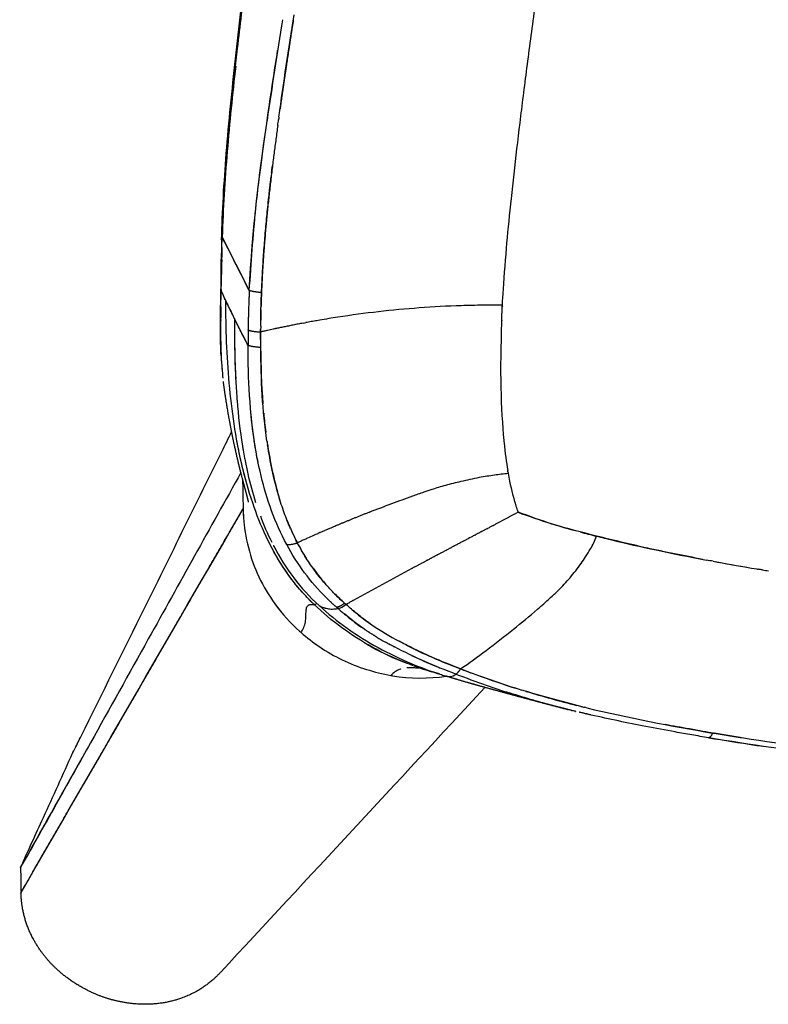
# Model space of a CAD drawing. Header units: millimetres. Extents: x 0 to 1905, y 0 to 2577.
# Tile 1 of 70: x 1228 to 1316, y 0 to 115. Entities that reach past the tile are written whole.
import ezdxf

# ---------------------------------------------------------------- set-up
doc = ezdxf.new("R2010")
doc.units = ezdxf.units.MM
doc.header["$MEASUREMENT"] = 0
doc.layers.add('Crea2D$visibili$linee', color=7, linetype='Continuous', true_color=0x000000)

msp = doc.modelspace()

# ---------------------------------------------------------------- linework, layer by layer
at = {"layer": 'Crea2D$visibili$linee'}
for p, q in [((1252.06, 89.43), (1255.23, 83.2)), ((1256.88, 87.07), (1256.87, 87.07)), ((1260.63, 79.24), (1260.63, 79.24)), ((1260.92, 79.3), (1260.93, 79.3)), ((1261.22, 79.35), (1261.22, 79.35)), ((1262.14, 79.52), (1262.14, 79.52)), ((1262.46, 79.58), (1262.46, 79.58)), ((1262.78, 79.64), (1262.78, 79.64)), ((1263.11, 79.69), (1263.11, 79.69)), ((1256.56, 76.57), (1256.55, 78.37)), ((1258.75, 78.86), (1258.76, 78.86)), ((1259.01, 78.91), (1259.01, 78.91)), ((1259.26, 78.97), (1259.27, 78.97)), ((1259.53, 79.02), (1259.53, 79.02)), ((1259.79, 79.07), (1259.8, 79.07)), ((1260.07, 79.13), (1260.07, 79.13)), ((1260.35, 79.18), (1260.35, 79.18)), ((1255.83, 65.57), (1255.83, 65.56)), ((1284.94, 65.47), (1284.94, 65.47)), ((1257.87, 62.38), (1257.87, 62.39)), ((1257.87, 62.38), (1257.87, 62.38)), ((1268.52, 57.08), (1268.52, 57.08)), ((1268.88, 57.23), (1268.89, 57.23)), ((1284.98, 56.51), (1284.99, 56.51)), ((1285.3, 56.68), (1285.31, 56.68)), ((1285.62, 56.85), (1285.63, 56.85)), ((1285.94, 57.02), (1285.94, 57.02)), ((1280.53, 54.16), (1280.56, 54.17)), ((1257.86, 53.18), (1257.86, 53.19)), ((1257.87, 53.18), (1257.87, 53.18)), ((1267.32, 47.07), (1267.33, 47.07)), ((1265.59, 46.13), (1265.42, 46.27)), ((1266.35, 46.76), (1266.51, 46.62)), ((1266.51, 46.62), (1266.51, 46.62)), ((1247.2, 45.15), (1247.18, 45.12)), ((1274.76, 40.39), (1274.76, 40.39)), ((1274.92, 40.32), (1274.91, 40.32)), ((1274.92, 40.31), (1274.92, 40.31)), ((1238.2, 29.6), (1238.19, 29.6)), ((1238.32, 29.81), (1238.32, 29.81)), ((1228.87, 13.49), (1228.87, 13.49))]:
    msp.add_line(p, q, dxfattribs=at)
for centre, radius, start, end in [((1982.6, -1.85), 732.84, 170.84287, 171.77301), ((1358.7, 86.29), 106.74, 178.4839, 179.6906), ((-2167.77, -1651.27), 3837.35, 26.87187, 26.97185), ((1363.13, 85.85), 111.13, 178.7701, 179.3513), ((673.68, 90.63), 578.29, 359.2646, 359.6272), ((1029.99, 87.48), 222.01, 358.9328, 359.3764), ((-557.49, 120.63), 1809.83, 358.75424, 358.81224), ((1285.76, 98.46), 37.12, 204.4181, 206.2866), ((1384.79, 76.99), 129.71, 177.2545, 178.3963), ((1390.73, 76.85), 135.65, 177.3155, 177.8017), ((1295.51, 102.84), 47.81, 205.8159, 206.4567), ((1480.12, 76.38), 228.26, 178.768, 179.1364), ((1330.01, 117.97), 85.45, 205.6532, 206.4117), ((1285.83, -51.48), 133.13, 98.7619, 99.6828), ((1398.31, 77.74), 141.76, 179.4645, 179.7469), ((1407.69, 77.71), 151.14, 179.7515, 180.4345), ((1280.83, -25.75), 106.91, 102.9054, 102.9072), ((1281.04, -26.7), 107.88, 102.6764, 102.6782), ((1281.26, -27.7), 108.91, 102.3164, 102.6758), ((1281.51, -28.82), 110.06, 102.3153, 102.317), ((1281.69, -29.66), 110.92, 102.1907, 102.1924), ((1281.88, -30.55), 111.83, 102.0643, 102.0659), ((1368.53, 78.6), 115.03, 180.596, 182.8548), ((1321.65, 74.88), 65.02, 185.286, 187.223), ((1237.79, 72.99), 19.47, 337.7721, 337.7896), ((1308.48, 73.85), 54.76, 189.1924, 189.707), ((1306.56, 73.52), 52.82, 189.7132, 190.7395), ((-621626.12, 360696.55), 719750.38, 329.92567097, 329.92978612), ((1274.79, 58.16), 20.29, 181.1581, 183.7292), ((1307.08, 64.71), 21.78, 197.7043, 199.7082), ((1285.68, 67.76), 31.11, 200.3843, 206.4986), ((1286.03, 66.9), 28.4, 201.6665, 207.4757), ((1331.6, -100.93), 170.13, 112.5143, 112.5172), ((1331.61, -100.96), 170.17, 112.3939, 112.3965), ((1331.61, -100.96), 170.17, 112.2737, 112.3939), ((1331.61, -100.96), 170.17, 112.2713, 112.2737), ((1331.59, -100.92), 170.13, 112.1468, 112.1489), ((1331.56, -100.84), 170.04, 112.0202, 112.022), ((1331.51, -100.72), 169.91, 111.8915, 111.8931), ((989.95, 611.56), 628.59, 297.95886, 297.95961), ((1317.25, 81.55), 62.89, 204.5771, 205.7019), ((1331.15, -99.89), 169.01, 113.5036, 113.5082), ((1331.19, -99.97), 169.09, 113.4025, 113.4069), ((1331.24, -100.09), 169.22, 113.2991, 113.3033), ((1331.3, -100.22), 169.37, 113.1934, 113.1975), ((1331.36, -100.37), 169.53, 113.0855, 113.0895), ((1331.42, -100.52), 169.69, 112.9755, 112.9792), ((1331.48, -100.65), 169.84, 112.8634, 112.8669), ((1331.53, -100.77), 169.96, 112.7491, 112.7524), ((1331.57, -100.86), 170.06, 112.6327, 112.6358), ((389.78, 1746.48), 1912.43, 297.82082, 297.8214), ((487.32, 1561.71), 1703.5, 297.83317, 297.83377), ((568.02, 1408.91), 1530.69, 297.84681, 297.8474), ((635.52, 1281.16), 1386.21, 297.86174, 297.86233), ((692.53, 1173.36), 1264.26, 297.87798, 297.87856), ((741.02, 1081.72), 1160.58, 297.89554, 297.89609), ((975.41, 638.99), 659.63, 297.9263, 297.92714), ((1318.08, 146.11), 94.22, 253.085, 254.8295), ((1193.14, 22.07), 74.74, 25.1084, 25.4978), ((1337.6, -114.19), 184.7, 114.4339, 114.4386), ((1334.21, -106.71), 176.48, 114.2944, 114.2994), ((1332.47, -102.85), 172.25, 114.1398, 114.1448), ((1331.79, -101.32), 170.57, 113.8888, 114.1401), ((1331.38, -100.41), 169.57, 113.8836, 113.8885), ((1331.24, -100.09), 169.23, 113.7924, 113.7973), ((1331.17, -99.92), 169.04, 113.6987, 113.7034), ((1331.14, -99.86), 168.98, 113.6024, 113.607), ((5652.49, -8244.02), 9379.44, 117.785235, 117.78543), ((121.57, 2254.99), 2487.34, 297.79986, 297.80039), ((270.33, 1972.91), 2168.44, 297.80972, 297.81028), ((1329.37, 187.65), 137.27, 254.9832, 255.8166), ((1282.91, 65.3), 24.9, 207.5208, 212.2474), ((2010.55, -1333.84), 1568.27, 117.83448, 117.83591), ((2076.87, -1459.53), 1710.38, 117.81869, 117.81996), ((2283.3, -1850.87), 2152.83, 117.80591, 117.80688), ((2626.73, -2502.22), 2889.17, 117.79608, 117.79678), ((1674.33, -698.19), 849.18, 117.9435, 117.94665), ((1719.96, -784.26), 946.6, 117.91648, 117.91923), ((1773.17, -884.73), 1060.28, 117.89218, 117.89455), ((1836.44, -1004.33), 1195.58, 117.87047, 117.87251), ((1913.57, -1150.23), 1360.62, 117.85127, 117.85299), ((1282.08, 64.76), 23.9, 215.6616, 222.1081), ((1577.85, -516.21), 643.2, 118.1709, 118.86707), ((1558.74, -480.72), 602.89, 118.15808, 118.16228), ((1556.92, -477.32), 599.03, 118.12028, 118.12471), ((1555.03, -473.77), 595.01, 118.08175, 118.0864), ((1553.06, -470.08), 590.83, 118.04245, 118.04734), ((1363.74, 346.15), 299.49, 259.5305, 260.3642), ((1367.7, 368.66), 322.34, 259.6118, 260.4877), ((1282.51, 65.18), 24.51, 225.0991, 228.7328), ((1274.71, 58.69), 20.41, 216.0016, 228.1455), ((1265.39, 47.17), 1.05, 280.85, 288.981), ((1263.89, 50.07), 4.34, 305.0727, 307.2129), ((1275.24, 59.27), 21.19, 228.7363, 236.1879), ((1290.05, 76.21), 38.91, 239.1693, 240.774), ((1275.49, 59.63), 21.63, 236.1722, 252.2456), ((1301.43, 98.51), 63.95, 244.7303, 247.5897), ((1275.36, 59.22), 21.19, 252.2245, 260.1724), ((1286.71, 73.85), 36.53, 250.315, 253.7816), ((1427.13, 432.55), 420.11, 249.4818, 249.6763), ((1303.14, 117.59), 83.17, 252.1403, 252.5481), ((1279.03, 39.08), 0.65, 297.3668, 307.2492), ((1278.75, 39.45), 1.11, 307.0199, 314.0392), ((1317.36, 135.38), 103.31, 249.7851, 252.6049), ((456106.15, -422322.46), 620686.57, 137.11951728, 137.12369698), ((1313.79, 124.2), 92.32, 252.4669, 252.4859), ((1313.16, 122.2), 90.23, 252.763, 252.7846), ((1313.84, 124.41), 92.54, 253.0577, 253.0808), ((1322.17, 154.49), 123.76, 255.1965, 256.0471), ((1331.79, 194.38), 164.79, 257.1246, 257.1386), ((-6593.83, 4409.98), 8972.03, 330.675948, 330.769542)]:
    msp.add_arc(centre, radius, start, end, dxfattribs=at)
for points, knots in [([(1251.99, 89.12), (1252.08, 92.47), (1252.28, 95.82), (1252.84, 102.86), (1253.22, 106.55), (1253.62, 110.23), (1254.02, 113.92), (1254.47, 117.6), (1255.43, 124.95), (1255.95, 128.62), (1256.49, 132.29), (1257.04, 135.95), (1257.61, 139.61), (1258.8, 146.93), (1259.42, 150.58), (1260.06, 154.23), (1260.21, 155.1), (1260.52, 156.84), (1261.13, 160.32), (1262.29, 166.74), (1263.31, 172.28), (1264.02, 176.09), (1265.39, 183.36), (1266.79, 190.63), (1269.52, 205.15), (1270.84, 212.42), (1272.03, 219.7), (1273.22, 226.97), (1274.27, 234.25), (1276.04, 248.83), (1276.77, 256.12), (1277.3, 263.41)], [1.070264, 1.070264, 1.070264, 1.070264, 11.16811, 11.16811, 22.296391, 22.296391, 22.296391, 33.42349, 33.42349, 44.548863, 44.548863, 44.548863, 55.665542, 55.665542, 66.777094, 66.777094, 66.777094, 69.429397, 72.083224, 77.385487, 88.991632, 88.991632, 88.991632, 111.190312, 111.190312, 133.345646, 133.345646, 133.345646, 155.473626, 155.473626, 177.587646, 177.587646, 177.587646, 177.587646]), ([(1252.05, 89.08), (1252.06, 89.2), (1252.06, 89.32), (1252.06, 89.43), (1252.3, 96.81), (1253.03, 104.12), (1254.17, 114.06), (1254.49, 116.68), (1254.84, 119.3)], [0, 0, 0, 0, 1, 1, 1, 1.125, 1.125, 1.169922, 1.169922, 1.169922, 1.169922]), ([(1255.23, 83.2), (1255.56, 90.19), (1256.45, 97.1), (1257.79, 106.37), (1258.16, 108.77), (1258.53, 111.17)], [1, 1, 1, 1, 1.5, 1.5, 1.6750439, 1.6750439, 1.6750439, 1.6750439]), ([(1253.64, 109.37), (1253.45, 107.73), (1253.1, 104.41), (1252.64, 99.42), (1252.27, 94.41), (1252.13, 91.09), (1252.06, 89.43)], [5.8861465, 5.8861465, 5.8861465, 5.8861465, 5.9143881, 5.9431238, 5.9716553, 6, 6, 6, 6]), ([(1255.23, 83.2), (1255.45, 86.38), (1255.87, 92.55), (1256.69, 98.7), (1257.12, 101.68)], [0, 0, 0, 0, 0.2301975, 0.4465784, 0.4465784, 0.4465784, 0.4465784]), ([(1257.18, 54.55), (1256.59, 55.81), (1255.5, 58.57), (1253.86, 64.48), (1252.72, 72.37), (1252.5, 78.8), (1252.48, 82.02)], [0.2634351, 0.2634351, 0.2634351, 0.2634351, 0.375, 0.5, 0.75, 1, 1, 1, 1]), ([(1255.08, 76.81), (1254.81, 77.34), (1254.28, 78.38), (1253.75, 79.42), (1253.49, 79.94), (1253.49, 79.95), (1253.23, 80.48), (1252.89, 81.18), (1252.56, 81.86), (1252.48, 82.02)], [7, 7, 7, 7, 7.503506, 8, 8, 8, 8.010888, 8.768136, 9, 9, 9, 9]), ([(1284.75, 81.5), (1283.99, 81.5), (1282.39, 81.5), (1279.15, 81.43), (1275.1, 81.21), (1270.29, 80.76), (1267.13, 80.34), (1265.55, 80.09)], [0, 0, 0, 0, 2.302212, 4.793149, 9.707036, 14.480872, 19.273894, 19.273894, 19.273894, 19.273894]), ([(1251.89, 79.82), (1251.88, 79.1), (1251.88, 78.39), (1251.89, 76.35), (1251.95, 75.08), (1252.05, 73.94)], [2.0703004, 2.0703004, 2.0703004, 2.0703004, 2.1158768, 2.1158768, 2.2086824, 2.2086824, 2.2086824, 2.2086824]), ([(1253.49, 79.94), (1253.48, 76.88), (1253.54, 73.69), (1253.79, 70.53), (1253.8, 70.39)], [-0.9999918, -0.9999918, -0.9999918, -0.9999918, -0.75, -0.7387149, -0.7387149, -0.7387149, -0.7387149]), ([(1284.67, 79.72), (1284.66, 79.64), (1284.66, 79.56), (1284.43, 73.96), (1284.56, 69.34), (1284.93, 65.64), (1284.93, 65.56), (1284.94, 65.47)], [4.0693656, 4.0693656, 4.0693656, 4.0693656, 4.0793029, 4.0793029, 4.7395875, 4.7395875, 4.7557685, 4.7557685, 4.7557685, 4.7557685]), ([(1251.89, 77.31), (1251.89, 77.14), (1251.91, 76), (1251.98, 74.53), (1252.11, 73.36), (1252.15, 72.99)], [2.1273584, 2.1273584, 2.1273584, 2.1273584, 2.1397935, 2.2098734, 2.2439302, 2.2439302, 2.2439302, 2.2439302]), ([(1257.3, 65.61), (1257.29, 65.62), (1257.03, 67.41), (1256.67, 71.04), (1256.59, 74.71), (1256.56, 76.57)], [1.5365569, 1.5365569, 1.5365569, 1.5365569, 1.5383676, 1.7669475, 2, 2, 2, 2]), ([(1256.61, 61.59), (1255.89, 64.55), (1255.47, 67.7), (1255.26, 70.87), (1255.26, 70.96)], [0.3626269, 0.3626269, 0.3626269, 0.3626269, 0.7468809, 0.7580916, 0.7580916, 0.7580916, 0.7580916]), ([(1256.25, 63.2), (1256.13, 63.81), (1256.01, 64.43), (1255.69, 66.4), (1255.53, 67.75), (1255.4, 69.1)], [2.421875, 2.421875, 2.421875, 2.421875, 2.5, 2.5, 2.671875, 2.671875, 2.671875, 2.671875]), ([(1234.69, 29.4), (1237.16, 34.39), (1242.94, 46.04), (1249.1, 58.51), (1252.79, 65.97), (1253.17, 66.74)], [2.00176, 2.00176, 2.00176, 2.00176, 2.2112732, 2.4911735, 2.5236039, 2.5236039, 2.5236039, 2.5236039]), ([(1254.89, 60.82), (1254.69, 61.54), (1254.29, 63.11), (1253.96, 64.71), (1253.8, 65.59)], [0.4412747, 0.4412747, 0.4412747, 0.4412747, 0.5000729, 0.5703296, 0.5703296, 0.5703296, 0.5703296]), ([(1257.3, 65.61), (1257.33, 65.37), (1257.37, 65.13), (1257.74, 62.81), (1258.18, 60.76), (1258.8, 58.77)], [0.46875, 0.46875, 0.46875, 0.46875, 0.5, 0.5, 0.7682276, 0.7682276, 0.7682276, 0.7682276]), ([(1260.05, 55.43), (1260.02, 55.5), (1259.71, 56.19), (1259.19, 57.54), (1258.49, 59.75), (1257.86, 62.31), (1257.51, 64.23), (1257.35, 65.23)], [1.0795315, 1.0795315, 1.0795315, 1.0795315, 1.0891472, 1.1786491, 1.268968, 1.3913299, 1.5199879, 1.5199879, 1.5199879, 1.5199879]), ([(1254.74, 63.35), (1254.83, 62.85), (1255.18, 61.21), (1255.62, 59.61), (1255.97, 58.51)], [-0.542606, -0.542606, -0.542606, -0.542606, -0.5, -0.4035408, -0.4035408, -0.4035408, -0.4035408]), ([(1254.25, 61.99), (1250.65, 55.52), (1244.8, 45), (1238.95, 34.51), (1236.7, 30.48)], [0.0067118, 0.0067118, 0.0067118, 0.0067118, 0.424166, 0.6852317, 0.6852317, 0.6852317, 0.6852317]), ([(1254.44, 61.25), (1254.45, 60.68), (1254.47, 59.82), (1254.49, 58.66), (1254.5, 58.07), (1254.51, 57.77), (1254.51, 57.76), (1254.52, 57.45), (1254.54, 56.84), (1254.7, 55.02), (1255.25, 52.34), (1256.66, 48.96), (1258, 46.92), (1258.75, 45.98)], [3.224994, 3.224994, 3.224994, 3.224994, 3.598614, 3.801874, 4, 4, 4, 4.001402, 4.056879, 4.112357, 4.334268, 4.556178, 4.778089, 4.778089, 4.778089, 4.778089]), ([(1269.25, 57.38), (1270.12, 57.72), (1271.8, 58.36), (1273.69, 59.05), (1274.96, 59.5), (1275.7, 59.75), (1276.77, 60.12), (1278.2, 60.55), (1279.69, 60.92), (1281, 61.22), (1282.29, 61.48), (1283.77, 61.73), (1284.89, 61.85), (1285.43, 61.9)], [0, 0, 0, 0, 2.783819, 5.389047, 6.050388, 6.807106, 7.756674, 9.427633, 11.288089, 12.362438, 13.458039, 15.244544, 16.852657, 16.852657, 16.852657, 16.852657]), ([(1285.43, 61.9), (1285.48, 61.59), (1285.53, 61.29), (1285.81, 59.92), (1286.05, 58.96), (1286.33, 58.08)], [3, 3, 3, 3, 3.1743803, 3.1743803, 3.8193236, 3.8193236, 3.8193236, 3.8193236]), ([(1301.46, 53.22), (1299.54, 53.65), (1297.64, 54.11), (1295.74, 54.57), (1294.02, 55.01), (1290.93, 55.81), (1287.92, 56.88), (1286.58, 57.36)], [2.9234, 2.9234, 2.9234, 2.9234, 3, 3, 3, 3.555338, 4, 4, 4, 4]), ([(1261.39, 48.06), (1261.18, 48.29), (1260.78, 48.76), (1259.99, 49.76), (1258.68, 51.63), (1257.74, 53.36), (1257.18, 54.55)], [0, 0, 0, 0, 0.934482, 1.863328, 3.809348, 7.766402, 7.766402, 7.766402, 7.766402]), ([(1280.16, 53.96), (1280.03, 53.9), (1279.91, 53.83), (1279.67, 53.7), (1279.55, 53.64), (1279.43, 53.58)], [4.29979364, 4.29979364, 4.29979364, 4.29979364, 4.31557225, 4.31557225, 4.33005088, 4.33005088, 4.33005088, 4.33005088]), ([(1279.88, 39.1), (1280.88, 39.8), (1282.96, 41.31), (1285.95, 43.63), (1288.17, 45.46), (1289.57, 46.69), (1290.38, 47.42), (1291.19, 48.17), (1291.97, 48.97), (1292.65, 49.73), (1293.31, 50.54), (1293.91, 51.35), (1294.49, 52.2), (1295.14, 53.23), (1295.54, 54.05), (1295.74, 54.57)], [0, 0, 0, 0, 3.677874, 7.699184, 11.342895, 12.315326, 13.293857, 14.612154, 15.617829, 16.642691, 17.688928, 18.758331, 19.664457, 20.759732, 22.410738, 22.410738, 22.410738, 22.410738]), ([(1281.63, 54.74), (1281.51, 54.67), (1281.39, 54.61), (1281.03, 54.42), (1280.8, 54.3), (1280.56, 54.17)], [4.23667919, 4.23667919, 4.23667919, 4.23667919, 4.2524578, 4.2524578, 4.28290503, 4.28290503, 4.28290503, 4.28290503]), ([(1295.74, 54.57), (1296.34, 54.42), (1296.97, 54.26), (1300.72, 53.36), (1304.39, 52.57), (1308.56, 51.78)], [3, 3, 3, 3, 3.0431363, 3.0431363, 3.2499969, 3.2499969, 3.2499969, 3.2499969]), ([(1262.79, 46.6), (1261.67, 47.67), (1259.78, 49.87), (1258.28, 52.37), (1257.66, 53.58)], [0.000061, 0.000061, 0.000061, 0.000061, 0.125, 0.234375, 0.234375, 0.234375, 0.234375]), ([(1258.03, 53.49), (1258.04, 53.48), (1258.73, 52.16), (1260.3, 49.65), (1262.28, 47.47), (1263.36, 46.49)], [-0.2510972, -0.2510972, -0.2510972, -0.2510972, -0.25, -0.125, 0, 0, 0, 0]), ([(1266.51, 46.62), (1266.46, 46.67), (1266.4, 46.71), (1266.35, 46.76), (1265.96, 47.11), (1265.17, 47.84), (1264.03, 49.06), (1262.9, 50.46), (1261.81, 52.04), (1261.16, 53.2), (1260.83, 53.8)], [0, 0, 0, 0, 1, 1, 1, 1.172333, 1.358257, 1.557814, 1.771435, 2, 2, 2, 2]), ([(1261.27, 43.34), (1261.4, 43.53), (1261.61, 43.92), (1261.79, 44.57), (1261.84, 45.25), (1261.84, 45.88), (1261.91, 46.33), (1262.07, 46.5), (1262.17, 46.55)], [3.0000863, 3.0000863, 3.0000863, 3.0000863, 3.1392357, 3.2784715, 3.4177072, 3.5569429, 3.6961786, 3.8182172, 3.8182172, 3.8182172, 3.8182172]), ([(1262.17, 46.55), (1262.18, 46.55), (1262.31, 46.61), (1262.52, 46.63), (1262.76, 46.6), (1262.79, 46.6)], [5.8180098, 5.8180098, 5.8180098, 5.8180098, 5.8354101, 5.9746451, 6, 6, 6, 6]), ([(1263.02, 46.62), (1263.01, 46.62), (1262.96, 46.62), (1262.9, 46.6), (1262.84, 46.59), (1262.79, 46.6)], [0.4397385, 0.4397385, 0.4397385, 0.4397385, 0.5, 0.75, 0.9997761, 0.9997761, 0.9997761, 0.9997761]), ([(1274.4, 39.46), (1274.07, 39.58), (1272.41, 40.2), (1269.52, 41.55), (1265.95, 43.83), (1263.8, 45.64), (1262.79, 46.6)], [0.1867555, 0.1867555, 0.1867555, 0.1867555, 0.25, 0.5, 0.75, 0.9998654, 0.9998654, 0.9998654, 0.9998654]), ([(1263.36, 46.49), (1264.39, 45.54), (1266.6, 43.77), (1270.23, 41.51), (1273.93, 39.74), (1276.44, 38.81), (1277.63, 38.43)], [-0.9998992, -0.9998992, -0.9998992, -0.9998992, -0.75, -0.5, -0.25, -0.0308523, -0.0308523, -0.0308523, -0.0308523]), ([(1263.36, 46.49), (1263.49, 46.42), (1263.79, 46.27), (1264.31, 46.12), (1264.9, 46.05), (1265.35, 46.11), (1265.57, 46.13)], [3.0000005, 3.0000005, 3.0000005, 3.0000005, 3.2314625, 3.5029786, 3.7541037, 3.9999992, 3.9999992, 3.9999992, 3.9999992]), ([(1265.59, 46.13), (1265.71, 46.02), (1265.97, 45.8), (1266.44, 45.4), (1267.21, 44.77), (1267.86, 44.28), (1268.3, 43.97)], [0, 0, 0, 0, 0.512058, 0.998763, 1.873852, 3.471665, 3.471665, 3.471665, 3.471665]), ([(1266.51, 46.62), (1266.52, 46.63), (1266.56, 46.64), (1266.59, 46.66), (1266.61, 46.67), (1266.72, 46.73), (1266.83, 46.8), (1266.95, 46.86)], [2.0589503, 2.0589503, 2.0589503, 2.0589503, 2.3933077, 3, 3, 3, 3.0310625, 3.0310625, 3.0310625, 3.0310625]), ([(1269.33, 44.37), (1268.81, 44.73), (1267.84, 45.45), (1266.94, 46.24), (1266.51, 46.62)], [1.7635584, 1.7635584, 1.7635584, 1.7635584, 1.8866493, 1.9999832, 1.9999832, 1.9999832, 1.9999832]), ([(1266.51, 46.62), (1267.48, 45.77), (1268.46, 44.96), (1270.56, 43.54), (1271.62, 42.91), (1272.71, 42.32)], [1, 1, 1, 1, 1.25, 1.25, 1.4905346, 1.4905346, 1.4905346, 1.4905346]), ([(1268.66, 42.15), (1268.96, 41.96), (1269.27, 41.79), (1270.81, 40.94), (1272.09, 40.35), (1273.4, 39.83)], [0.4375, 0.4375, 0.4375, 0.4375, 0.5, 0.5, 0.7492042, 0.7492042, 0.7492042, 0.7492042]), ([(1279.31, 38.5), (1278.13, 38.94), (1276.89, 39.44), (1274.5, 40.49), (1273.32, 41.05), (1272.15, 41.67)], [3, 3, 3, 3, 3.25, 3.25, 3.5, 3.5, 3.5, 3.5]), ([(1279.88, 39.1), (1278.76, 39.54), (1276.83, 40.3), (1274.46, 41.41), (1273.2, 42.06), (1272.71, 42.32)], [1, 1, 1, 1, 1.2323258, 1.3992563, 1.5067333, 1.5067333, 1.5067333, 1.5067333]), ([(1272.91, 39.09), (1272.88, 39.08), (1272.61, 39), (1272.18, 38.77), (1271.88, 38.49), (1271.75, 38.33)], [1.6998271, 1.6998271, 1.6998271, 1.6998271, 1.7174844, 1.8587422, 1.9999085, 1.9999085, 1.9999085, 1.9999085]), ([(1275.02, 39.15), (1274.86, 39.18), (1274.36, 39.24), (1273.89, 39.24), (1273.6, 39.22)], [1.3643398, 1.3643398, 1.3643398, 1.3643398, 1.4349687, 1.5762266, 1.5762266, 1.5762266, 1.5762266]), ([(1279.31, 38.5), (1280.49, 38.05), (1282.57, 37.29), (1284.65, 36.59), (1285.55, 36.3)], [3, 3, 3, 3, 3.125, 3.2196665, 3.2196665, 3.2196665, 3.2196665]), ([(1293.82, 34.02), (1293.81, 34.03), (1293.8, 34.03), (1293.79, 34.03), (1293.77, 34.04), (1293.74, 34.04), (1293.72, 34.05)], [15.6994939, 15.6994939, 15.6994939, 15.6994939, 15.7274122, 15.7274122, 15.7274122, 15.7997711, 15.7997711, 15.7997711, 15.7997711]), ([(1308.8, 31.07), (1308.14, 31.18), (1306.85, 31.4), (1304.4, 31.83), (1300.49, 32.56), (1297.22, 33.24), (1295.11, 33.72)], [0, 0, 0, 0, 1.994705, 3.944403, 7.449113, 13.942418, 13.942418, 13.942418, 13.942418]), ([(1367.48, 24.87), (1366, 24.98), (1363.15, 25.19), (1357.83, 25.6), (1349.54, 26.26), (1342.63, 26.88), (1338.19, 27.32), (1328.32, 28.3), (1318.52, 29.44), (1308.81, 31.07)], [0, 0, 0, 0, 4.430702, 8.570194, 16.012357, 29.386914, 29.386914, 29.386914, 59.646297, 59.646297, 59.646297, 59.646297]), ([(1342.87, 27.35), (1341.34, 27.49), (1339.82, 27.64), (1328.55, 28.8), (1318.87, 29.97), (1309.27, 31.62)], [0.421875, 0.421875, 0.421875, 0.421875, 0.5, 0.5, 1, 1, 1, 1]), ([(1236.7, 30.48), (1235.46, 28.26), (1232.74, 23.4), (1230.03, 18.57), (1228.55, 15.95)], [0.6852302, 0.6852302, 0.6852302, 0.6852302, 0.8288884, 1, 1, 1, 1]), ([(1228.55, 15.95), (1229.44, 17.89), (1230.32, 19.83), (1232.35, 24.27), (1233.49, 26.78), (1234.62, 29.28)], [1, 1, 1, 1, 1.437057, 1.437057, 2, 2, 2, 2])]:
    msp.add_open_spline(points, degree=3, knots=knots, dxfattribs=at)
for points, weights, degree, knots in [([(1284.67, 79.72), (1284.69, 80.31), (1284.72, 80.91), (1284.75, 81.5), (1285.35, 92.26), (1287.19, 106.23), (1289.63, 124.24)], [1, 0.9999887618, 0.9999887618, 1, 1, 1, 1], 3, [0, 0, 0, 0, 1.777211, 1.777211, 1.777211, 2.777211, 2.777211, 2.777211, 2.777211]), ([(1256.56, 79.07), (1256.56, 79.3), (1256.56, 79.53), (1256.57, 79.77), (1256.57, 80.29), (1256.59, 81.36), (1256.63, 82.43), (1256.65, 82.97), (1256.72, 84.27), (1256.85, 86.92), (1257.18, 90.99), (1257.51, 94.18), (1257.72, 96.01), (1257.77, 96.45)], [1, 0.999997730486, 0.999997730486, 1, 1, 1, 1, 1, 1, 1, 1, 1, 1, 1], 3, [0, 0, 0, 0, 0.698519, 0.698519, 0.698519, 1.193771, 1.698519, 1.698519, 1.698519, 1.79247, 1.890723, 1.99202, 2.023457, 2.023457, 2.023457, 2.023457]), ([(1252.01, 86.82), (1252.02, 87.58), (1252.03, 88.33), (1252.05, 89.08), (1252.05, 89.08), (1252.05, 89.08), (1252.05, 89.08)], [1, 0.999982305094, 0.999982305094, 1, 1, 1, 1], 3, [0, 0, 0, 0, 2.252658, 2.252658, 2.252658, 2.260069, 2.260069, 2.260069, 2.260069]), ([(1251.96, 86.86), (1251.96, 86.85), (1251.98, 86.84), (1252.01, 86.82), (1252, 86.24), (1252, 85.65), (1251.99, 85.06)], [1, 1, 1, 1, 0.999999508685, 0.999999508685, 1], 3, [3.833161, 3.833161, 3.833161, 3.833161, 4, 4, 4, 5.764553, 5.764553, 5.764553, 5.764553]), ([(1251.94, 75.59), (1251.9, 76.33), (1251.88, 77.08), (1251.87, 77.82), (1251.86, 78.81), (1251.87, 79.89), (1251.88, 80.97), (1251.89, 81.72), (1251.91, 82.46), (1251.92, 83.2)], [1, 0.999867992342, 0.999867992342, 1, 1, 1, 1, 0.999999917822, 0.999999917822, 1], 3, [0, 0, 0, 0, 2.235931, 2.235931, 2.235931, 5.791506, 5.791506, 5.791506, 8.020942, 8.020942, 8.020942, 8.020942]), ([(1256.59, 82.97), (1256.61, 82.97), (1256.63, 82.97), (1256.65, 82.97), (1256.63, 82.43), (1256.61, 81.9), (1256.6, 81.37)], [1, 1, 1, 1, 0.99998689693, 0.99998689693, 1], 3, [0.969644, 0.969644, 0.969644, 0.969644, 1, 1, 1, 2.599889, 2.599889, 2.599889, 2.599889]), ([(1255.13, 80.62), (1255.1, 79.61), (1255.09, 78.61), (1255.08, 77.71), (1255.08, 76.81)], [1, 0.999971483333, 1, 0.999978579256, 1], 2, [0, 0, 0, 2.006832, 2.006832, 3.800704, 3.800704, 3.800704]), ([(1256.59, 80.95), (1256.58, 80.56), (1256.57, 80.16), (1256.56, 79.77), (1256.56, 79.77), (1256.56, 79.77), (1256.56, 79.77)], [1, 0.999993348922, 0.999993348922, 1, 1, 1, 1], 3, [0, 0, 0, 0, 1.187785, 1.187785, 1.187785, 1.187815, 1.187815, 1.187815, 1.187815]), ([(1255.03, 59.04), (1255.03, 59.04), (1255.03, 59.04), (1255.03, 59.04), (1255.03, 59.04), (1255.03, 59.04), (1255, 59.17), (1254.96, 59.3), (1254.93, 59.42), (1254.88, 59.63), (1254.8, 59.9), (1254.61, 60.61), (1254.5, 61.04), (1254.35, 61.58), (1254.27, 61.89), (1254.19, 62.21), (1254.11, 62.52), (1253.76, 63.94), (1253.44, 65.36), (1253.16, 66.78), (1252.98, 67.71), (1252.81, 68.67), (1252.49, 70.57), (1252.34, 71.56), (1252.21, 72.52), (1252.21, 72.55), (1252.2, 72.58), (1252.2, 72.6)], [1, 1, 1, 1, 1, 1, 1, 1, 1, 1, 1, 1, 1, 1, 0.999990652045, 0.999990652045, 1, 0.99976820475, 0.99976820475, 1, 1, 1, 1, 1, 1, 1, 1, 1], 3, [0, 0, 0, 0, 0.00006, 0.000156, 0.000362, 0.000521, 0.000683, 0.397532, 0.397532, 0.397532, 2.724082, 2.724082, 4.967299, 4.967299, 4.967299, 5.945987, 5.945987, 5.945987, 10.311027, 10.311027, 10.311027, 13.202992, 13.202992, 16.162073, 16.162073, 16.162073, 16.240402, 16.240402, 16.240402, 16.240402]), ([(1255.14, 58.54), (1255.14, 58.55), (1255.14, 58.56), (1255.14, 58.57), (1255.11, 58.7), (1255.08, 58.84), (1255.05, 58.97), (1255.04, 58.99), (1255.03, 59.02), (1255.03, 59.04)], [1, 0.999989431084, 0.999989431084, 1, 0.999908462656, 0.999908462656, 1, 1, 1, 1], 3, [0, 0, 0, 0, 0.0348191, 0.0348191, 0.0348191, 0.4432257, 0.4432257, 0.4432257, 0.5162846, 0.5162846, 0.5162846, 0.5162846]), ([(1251.9, 3.75), (1251.05, 2.84), (1249.53, 1.64), (1247.23, 0.63), (1245.44, 0.17), (1243.53, -0.04), (1241.6, 0.03), (1239.93, 0.33), (1238.64, 0.68), (1237.26, 1.17), (1235.67, 1.94), (1233.95, 3.06), (1232.66, 4.16), (1231.76, 5.12), (1230.92, 6.15), (1230.03, 7.51), (1229.21, 9.33), (1228.73, 11.19), (1228.61, 12.44), (1228.6, 13.03), (1237.24, 27.94), (1245.88, 42.86), (1254.51, 57.77)], [1, 1, 1, 1, 1, 1, 1, 1, 1, 1, 1, 1, 1, 1, 1, 1, 1, 1, 1, 1, 0.999999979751, 0.999999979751, 1], 3, [0, 0, 0, 0, 3.755466, 5.741502, 7.504726, 9.273198, 11.493181, 13.271424, 14.378812, 15.477807, 17.670103, 19.655724, 21.639947, 22.738441, 23.620121, 25.612113, 27.598879, 29.589819, 31.357549, 31.357549, 31.357549, 83.05254, 83.05254, 83.05254, 83.05254]), ([(1265.57, 46.13), (1265.52, 46.18), (1265.47, 46.22), (1265.42, 46.27), (1265, 46.64), (1264.59, 47.02), (1264.2, 47.41)], [1, 1, 1, 1, 0.999657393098, 0.999657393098, 1], 3, [4.00016, 4.00016, 4.00016, 4.00016, 5, 5, 5, 6.66805, 6.66805, 6.66805, 6.66805]), ([(1276.26, 38.84), (1275.88, 38.96), (1275.49, 39.06), (1275.42, 39.08), (1275.35, 39.09)], [1, 0.999920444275, 1, 0.999945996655, 1], 2, [0, 0, 0, 0.8028757, 0.8028757, 0.9464613, 0.9464613, 0.9464613]), ([(1277.47, 38.48), (1277.24, 38.55), (1277.01, 38.62), (1276.76, 38.7), (1276.5, 38.77)], [1, 0.999984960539, 1, 0.999985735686, 1], 2, [0, 0, 0, 0.481141, 0.481141, 1.006638, 1.006638, 1.006638]), ([(1292.33, 34.38), (1292.16, 34.42), (1291.99, 34.47), (1291.83, 34.51), (1291.19, 34.67), (1290.55, 34.83), (1289.92, 34.99), (1288.63, 35.33), (1287.35, 35.67), (1286.07, 36.02), (1284.76, 36.37), (1283.46, 36.73), (1282.16, 37.09), (1281.5, 37.27), (1280.83, 37.46), (1279.53, 37.84), (1278.83, 38.05), (1278.2, 38.25)], [1, 1, 1, 1, 0.999993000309, 0.999993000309, 1, 0.999991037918, 0.999991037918, 1, 0.999995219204, 0.999995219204, 1, 1, 1, 1, 1, 1], 3, [24.465371, 24.465371, 24.465371, 24.465371, 24.992091, 24.992091, 24.992091, 26.96095, 26.96095, 26.96095, 30.943643, 30.943643, 30.943643, 34.999029, 34.999029, 34.999029, 37.111306, 37.111306, 39.232047, 39.232047, 39.232047, 39.232047]), ([(1312.63, 31.06), (1311.51, 31.24), (1310.39, 31.43), (1309.27, 31.62), (1307.44, 31.94), (1305.61, 32.26), (1303.79, 32.6)], [1, 0.999998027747, 0.999998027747, 1, 1, 1, 1], 3, [0, 0, 0, 0, 3.412518, 3.412518, 3.412518, 3.594772, 3.594772, 3.594772, 3.594772])]:
    msp.add_rational_spline(points, weights, degree=degree, knots=knots, dxfattribs=at)
for points in [[(1258.68, 103.43), (1259.23, 107.41), (1259.83, 111.38), (1260.46, 115.35)], [(1258.55, 102.46), (1258.58, 102.68), (1258.61, 102.89), (1258.64, 103.11)], [(1257.82, 96.88), (1257.86, 97.17), (1257.89, 97.46), (1257.93, 97.75)], [(1251.99, 89.12), (1251.99, 89.1), (1252.01, 89.09), (1252.05, 89.08)], [(1252.05, 89.08), (1252.02, 89.09), (1252.01, 89.09), (1252, 89.1)], [(1251.96, 86.86), (1251.96, 86.85), (1251.98, 86.84), (1252.01, 86.83)], [(1251.96, 83.12), (1251.93, 83.15), (1251.92, 83.19), (1251.92, 83.22)], [(1251.92, 83.22), (1251.92, 83.22), (1251.92, 83.22), (1251.92, 83.21)], [(1251.92, 83.2), (1251.92, 83.17), (1251.93, 83.14), (1251.96, 83.11)], [(1251.96, 83.34), (1251.96, 83.27), (1251.96, 83.19), (1251.96, 83.11)], [(1251.96, 83.11), (1251.96, 83.11), (1251.96, 83.11), (1251.96, 83.11)], [(1252.02, 82.98), (1252, 83.02), (1251.98, 83.07), (1251.96, 83.11)], [(1255.23, 83.2), (1255.24, 83.19), (1255.25, 83.19), (1255.26, 83.19)], [(1252.48, 82.02), (1252.43, 82.11), (1252.39, 82.2), (1252.34, 82.29)], [(1260.63, 79.24), (1260.54, 79.22), (1260.44, 79.2), (1260.35, 79.18)], [(1260.92, 79.3), (1260.83, 79.28), (1260.73, 79.26), (1260.63, 79.24)], [(1261.22, 79.35), (1261.12, 79.33), (1261.02, 79.31), (1260.93, 79.3)], [(1261.52, 79.41), (1261.42, 79.39), (1261.32, 79.37), (1261.22, 79.35)], [(1261.52, 79.41), (1261.62, 79.43), (1261.72, 79.45), (1261.83, 79.47)], [(1262.14, 79.52), (1262.03, 79.5), (1261.93, 79.48), (1261.83, 79.47)], [(1262.46, 79.58), (1262.35, 79.56), (1262.24, 79.54), (1262.14, 79.52)], [(1262.78, 79.64), (1262.67, 79.62), (1262.56, 79.6), (1262.46, 79.58)], [(1263.11, 79.69), (1263, 79.68), (1262.89, 79.66), (1262.78, 79.64)], [(1263.44, 79.75), (1263.33, 79.73), (1263.22, 79.71), (1263.11, 79.69)], [(1255.08, 76.81), (1254.68, 77.58), (1254.28, 78.37), (1253.89, 79.15)], [(1255.12, 78.6), (1255.11, 78.6), (1255.1, 78.6), (1255.09, 78.61)], [(1256.55, 78.37), (1256.55, 78.48), (1256.55, 78.6), (1256.55, 78.72)], [(1256.94, 78.46), (1256.81, 78.43), (1256.68, 78.4), (1256.55, 78.37)], [(1257.36, 78.56), (1257.22, 78.52), (1257.08, 78.49), (1256.95, 78.46)], [(1258.27, 78.76), (1258.19, 78.74), (1258.11, 78.72), (1258.04, 78.7)], [(1258.51, 78.81), (1258.43, 78.79), (1258.35, 78.77), (1258.27, 78.76)], [(1258.75, 78.86), (1258.67, 78.84), (1258.59, 78.82), (1258.51, 78.81)], [(1259.01, 78.91), (1258.92, 78.89), (1258.84, 78.88), (1258.76, 78.86)], [(1259.26, 78.97), (1259.18, 78.95), (1259.09, 78.93), (1259.01, 78.91)], [(1259.53, 79.02), (1259.44, 79), (1259.35, 78.98), (1259.27, 78.97)], [(1259.79, 79.07), (1259.71, 79.06), (1259.62, 79.04), (1259.53, 79.02)], [(1260.07, 79.13), (1259.98, 79.11), (1259.89, 79.09), (1259.8, 79.07)], [(1260.35, 79.18), (1260.25, 79.17), (1260.16, 79.15), (1260.07, 79.13)], [(1255.26, 70.98), (1255.13, 72.91), (1255.08, 74.86), (1255.08, 76.81)], [(1255.08, 76.81), (1255.08, 76.81), (1255.09, 76.81), (1255.09, 76.81)], [(1256.52, 76.57), (1256.53, 76.57), (1256.54, 76.57), (1256.55, 76.57)], [(1256.55, 76.57), (1256.57, 74.38), (1256.64, 72.19), (1256.81, 70.01)], [(1256.71, 71.5), (1256.71, 71.5), (1256.71, 71.51), (1256.72, 71.52)], [(1256.72, 71.5), (1256.72, 71.49), (1256.71, 71.49), (1256.71, 71.48)], [(1253.8, 70.39), (1253.94, 68.62), (1254.14, 66.85), (1254.42, 65.1)], [(1255.78, 65.88), (1255.78, 65.88), (1255.78, 65.88), (1255.78, 65.88)], [(1255.78, 65.87), (1255.78, 65.87), (1255.78, 65.88), (1255.79, 65.88)], [(1284.94, 65.47), (1285.07, 64.28), (1285.21, 63.21), (1285.37, 62.22)], [(1254.67, 63.68), (1254.69, 63.58), (1254.71, 63.48), (1254.73, 63.38)], [(1254.73, 63.38), (1254.73, 63.37), (1254.73, 63.36), (1254.74, 63.35)], [(1285.41, 62.01), (1285.4, 62.08), (1285.38, 62.15), (1285.37, 62.22)], [(1285.41, 62.01), (1285.41, 61.97), (1285.42, 61.93), (1285.43, 61.9)], [(1259.59, 53.6), (1258.22, 56.13), (1257.27, 58.83), (1256.61, 61.59)], [(1266.77, 56.38), (1266.66, 56.33), (1266.56, 56.29), (1266.45, 56.24)], [(1267.45, 56.65), (1267.34, 56.61), (1267.23, 56.56), (1267.12, 56.52)], [(1267.8, 56.8), (1267.69, 56.75), (1267.57, 56.7), (1267.46, 56.66)], [(1268.16, 56.94), (1268.04, 56.89), (1267.92, 56.84), (1267.81, 56.8)], [(1268.52, 57.08), (1268.4, 57.04), (1268.28, 56.99), (1268.16, 56.94)], [(1268.88, 57.23), (1268.76, 57.18), (1268.64, 57.13), (1268.52, 57.08)], [(1269.25, 57.38), (1269.13, 57.33), (1269.01, 57.28), (1268.89, 57.23)], [(1284.66, 56.34), (1284.56, 56.28), (1284.45, 56.23), (1284.35, 56.17)], [(1284.98, 56.51), (1284.88, 56.45), (1284.77, 56.4), (1284.67, 56.34)], [(1285.3, 56.68), (1285.2, 56.62), (1285.09, 56.57), (1284.99, 56.51)], [(1285.62, 56.85), (1285.52, 56.79), (1285.41, 56.74), (1285.31, 56.68)], [(1285.94, 57.02), (1285.84, 56.96), (1285.73, 56.91), (1285.63, 56.85)], [(1286.26, 57.19), (1286.15, 57.13), (1286.05, 57.08), (1285.94, 57.02)], [(1286.26, 57.19), (1286.31, 57.22), (1286.37, 57.25), (1286.42, 57.28)], [(1286.58, 57.36), (1286.53, 57.33), (1286.47, 57.3), (1286.42, 57.28)], [(1286.58, 57.36), (1287.78, 56.9), (1289.11, 56.45), (1290.61, 55.98)], [(1264.02, 55.21), (1263.93, 55.17), (1263.84, 55.13), (1263.75, 55.1)], [(1264.3, 55.33), (1264.21, 55.29), (1264.12, 55.25), (1264.03, 55.22)], [(1264.58, 55.46), (1264.49, 55.42), (1264.4, 55.38), (1264.31, 55.34)], [(1264.88, 55.58), (1264.78, 55.54), (1264.69, 55.5), (1264.59, 55.46)], [(1265.18, 55.71), (1265.08, 55.67), (1264.98, 55.63), (1264.89, 55.59)], [(1265.48, 55.84), (1265.38, 55.8), (1265.29, 55.75), (1265.19, 55.71)], [(1265.8, 55.97), (1265.7, 55.93), (1265.59, 55.88), (1265.49, 55.84)], [(1266.12, 56.1), (1266.01, 56.06), (1265.91, 56.02), (1265.81, 55.97)], [(1266.44, 56.24), (1266.33, 56.19), (1266.23, 56.15), (1266.12, 56.11)], [(1282.33, 55.11), (1282.22, 55.05), (1282.11, 54.99), (1282, 54.93)], [(1282.68, 55.29), (1282.57, 55.23), (1282.46, 55.17), (1282.35, 55.12)], [(1283.02, 55.47), (1282.91, 55.41), (1282.8, 55.35), (1282.69, 55.3)], [(1283.35, 55.65), (1283.25, 55.59), (1283.14, 55.53), (1283.03, 55.48)], [(1283.68, 55.82), (1283.58, 55.77), (1283.47, 55.71), (1283.37, 55.65)], [(1284.01, 56), (1283.91, 55.94), (1283.8, 55.88), (1283.7, 55.83)], [(1284.34, 56.17), (1284.23, 56.11), (1284.13, 56.06), (1284.02, 56)], [(1261.19, 53.96), (1261.06, 53.9), (1260.94, 53.84), (1260.82, 53.79)], [(1261.59, 54.14), (1261.45, 54.08), (1261.33, 54.02), (1261.2, 53.96)], [(1262.02, 54.33), (1261.87, 54.27), (1261.74, 54.2), (1261.6, 54.14)], [(1262.96, 54.75), (1262.88, 54.72), (1262.8, 54.68), (1262.73, 54.65)], [(1263.21, 54.86), (1263.13, 54.83), (1263.05, 54.79), (1262.97, 54.76)], [(1263.47, 54.98), (1263.39, 54.94), (1263.31, 54.9), (1263.23, 54.87)], [(1263.74, 55.09), (1263.66, 55.05), (1263.57, 55.02), (1263.49, 54.98)], [(1280.53, 54.16), (1280.42, 54.1), (1280.3, 54.04), (1280.19, 53.98)], [(1281.98, 54.92), (1281.87, 54.86), (1281.76, 54.81), (1281.65, 54.75)], [(1264.2, 47.41), (1262.37, 49.22), (1260.83, 51.28), (1259.59, 53.6)], [(1259.66, 53.59), (1259.64, 53.59), (1259.62, 53.6), (1259.6, 53.6)], [(1278.26, 52.96), (1278.15, 52.9), (1278.03, 52.84), (1277.92, 52.78)], [(1278.64, 53.16), (1278.53, 53.1), (1278.41, 53.04), (1278.3, 52.98)], [(1279.02, 53.36), (1278.91, 53.3), (1278.79, 53.24), (1278.68, 53.18)], [(1279.4, 53.56), (1279.29, 53.5), (1279.17, 53.44), (1279.06, 53.38)], [(1308.11, 51.87), (1305.92, 52.28), (1303.74, 52.72), (1301.56, 53.2)], [(1275.99, 51.76), (1275.88, 51.7), (1275.77, 51.64), (1275.66, 51.58)], [(1275.99, 51.76), (1276, 51.76), (1276.02, 51.77), (1276.03, 51.78)], [(1276.36, 51.96), (1276.25, 51.9), (1276.14, 51.84), (1276.03, 51.78)], [(1276.74, 52.16), (1276.63, 52.1), (1276.52, 52.04), (1276.4, 51.98)], [(1277.12, 52.36), (1277, 52.3), (1276.89, 52.24), (1276.78, 52.18)], [(1277.5, 52.56), (1277.38, 52.5), (1277.27, 52.44), (1277.16, 52.38)], [(1277.88, 52.76), (1277.76, 52.7), (1277.65, 52.64), (1277.54, 52.58)], [(1309.32, 51.64), (1309.07, 51.69), (1308.82, 51.74), (1308.56, 51.78)], [(1274.54, 50.99), (1274.44, 50.93), (1274.33, 50.88), (1274.23, 50.82)], [(1274.89, 51.17), (1274.79, 51.12), (1274.68, 51.06), (1274.58, 51.01)], [(1275.25, 51.36), (1275.14, 51.31), (1275.04, 51.25), (1274.93, 51.2)], [(1275.62, 51.56), (1275.51, 51.5), (1275.4, 51.44), (1275.29, 51.39)], [(1275.62, 51.56), (1275.63, 51.57), (1275.65, 51.58), (1275.66, 51.58)], [(1314.43, 50.75), (1314.49, 50.73), (1314.56, 50.72), (1314.62, 50.71)], [(1315.09, 50.64), (1314.94, 50.66), (1314.78, 50.69), (1314.62, 50.71)], [(1315.09, 50.63), (1315.32, 50.6), (1315.54, 50.56), (1315.77, 50.52)], [(1262.79, 46.6), (1262.36, 47.04), (1261.92, 47.48), (1261.5, 47.94)], [(1267.32, 47.07), (1267.19, 47), (1267.07, 46.93), (1266.95, 46.86)], [(1263.36, 46.49), (1263.93, 46.16), (1264.64, 45.96), (1265.59, 46.13)], [(1265.73, 46.17), (1265.92, 46.23), (1266.14, 46.36), (1266.38, 46.52)], [(1268.65, 43.73), (1267.84, 44.27), (1267.06, 44.89), (1266.33, 45.5)], [(1268.65, 43.73), (1268.67, 43.71), (1268.69, 43.7), (1268.71, 43.69)], [(1268.86, 43.59), (1268.81, 43.62), (1268.76, 43.66), (1268.71, 43.69)], [(1261.1, 43.49), (1261.15, 43.44), (1261.21, 43.39), (1261.27, 43.34)], [(1268.86, 43.59), (1268.88, 43.58), (1268.9, 43.56), (1268.92, 43.55)], [(1269.07, 43.46), (1269.02, 43.49), (1268.97, 43.52), (1268.92, 43.55)], [(1269.07, 43.46), (1269.09, 43.44), (1269.11, 43.43), (1269.13, 43.41)], [(1269.27, 43.32), (1269.23, 43.35), (1269.18, 43.38), (1269.13, 43.41)], [(1269.27, 43.32), (1269.3, 43.31), (1269.32, 43.29), (1269.34, 43.28)], [(1269.48, 43.19), (1269.44, 43.22), (1269.39, 43.25), (1269.34, 43.28)], [(1269.48, 43.19), (1269.51, 43.18), (1269.53, 43.16), (1269.55, 43.15)], [(1269.69, 43.06), (1269.65, 43.09), (1269.6, 43.12), (1269.55, 43.15)], [(1269.69, 43.06), (1269.72, 43.05), (1269.74, 43.03), (1269.77, 43.01)], [(1269.9, 42.93), (1269.86, 42.96), (1269.81, 42.99), (1269.77, 43.01)], [(1269.9, 42.93), (1269.93, 42.92), (1269.95, 42.9), (1269.98, 42.88)], [(1270.11, 42.8), (1270.07, 42.83), (1270.02, 42.86), (1269.98, 42.88)], [(1271.19, 42.19), (1271.14, 42.21), (1271.1, 42.23), (1271.06, 42.26)], [(1271.19, 42.19), (1271.22, 42.17), (1271.25, 42.15), (1271.27, 42.14)], [(1271.4, 42.07), (1271.36, 42.09), (1271.32, 42.11), (1271.27, 42.14)], [(1271.4, 42.07), (1271.45, 42.04), (1271.49, 42.02), (1271.54, 41.99)], [(1271.62, 41.95), (1271.59, 41.96), (1271.57, 41.98), (1271.54, 41.99)], [(1271.62, 41.95), (1271.65, 41.93), (1271.68, 41.92), (1271.71, 41.9)], [(1271.84, 41.83), (1271.8, 41.85), (1271.75, 41.88), (1271.71, 41.9)], [(1271.84, 41.83), (1271.87, 41.82), (1271.9, 41.8), (1271.93, 41.78)], [(1272.06, 41.71), (1272.02, 41.74), (1271.97, 41.76), (1271.93, 41.78)], [(1272.06, 41.71), (1272.09, 41.7), (1272.12, 41.68), (1272.15, 41.67)], [(1273.48, 41.91), (1275.56, 40.84), (1277.7, 39.92), (1279.88, 39.1)], [(1277.21, 39.32), (1277.31, 39.28), (1277.41, 39.24), (1277.51, 39.2)], [(1279.88, 39.1), (1282.24, 38.2), (1284.62, 37.37), (1287.02, 36.63)], [(1271.75, 38.33), (1271.81, 38.32), (1271.88, 38.31), (1271.95, 38.3)], [(1271.95, 38.3), (1274, 37.97), (1276.11, 37.94), (1278.19, 38.25)], [(1277.91, 38.34), (1277.98, 38.32), (1278.06, 38.29), (1278.13, 38.27)], [(1278.13, 38.27), (1278.15, 38.26), (1278.17, 38.26), (1278.19, 38.25)], [(1278.19, 38.25), (1278.51, 38.15), (1278.86, 38.16), (1279.31, 38.5)], [(1279.56, 38.69), (1279.55, 38.68), (1279.54, 38.66), (1279.52, 38.65)], [(1285.97, 36.16), (1285.83, 36.21), (1285.69, 36.25), (1285.55, 36.3)], [(1286.42, 36.02), (1286.28, 36.07), (1286.14, 36.11), (1286, 36.15)], [(1286.87, 35.88), (1286.73, 35.93), (1286.59, 35.97), (1286.45, 36.01)], [(1287.32, 35.75), (1287.18, 35.79), (1287.04, 35.83), (1286.9, 35.87)], [(1293.91, 34.73), (1291.59, 35.3), (1289.29, 35.93), (1287.02, 36.63)], [(1287.32, 35.75), (1287.33, 35.75), (1287.34, 35.74), (1287.36, 35.74)], [(1287.77, 35.62), (1287.63, 35.66), (1287.5, 35.7), (1287.36, 35.74)], [(1287.5, 36.48), (1289.45, 35.89), (1291.42, 35.35), (1293.4, 34.85)], [(1287.77, 35.62), (1287.78, 35.61), (1287.8, 35.61), (1287.81, 35.6)], [(1288.22, 35.48), (1288.09, 35.52), (1287.95, 35.56), (1287.81, 35.6)], [(1288.22, 35.48), (1288.24, 35.48), (1288.25, 35.48), (1288.27, 35.47)], [(1288.68, 35.35), (1288.54, 35.39), (1288.4, 35.43), (1288.27, 35.47)], [(1288.68, 35.35), (1288.69, 35.35), (1288.71, 35.35), (1288.72, 35.34)], [(1289.13, 35.23), (1288.99, 35.26), (1288.86, 35.3), (1288.72, 35.34)], [(1289.13, 35.23), (1289.15, 35.22), (1289.16, 35.22), (1289.18, 35.21)], [(1289.58, 35.1), (1289.45, 35.14), (1289.31, 35.18), (1289.18, 35.21)], [(1289.58, 35.1), (1289.6, 35.1), (1289.62, 35.09), (1289.64, 35.09)], [(1290.04, 34.98), (1289.91, 35.01), (1289.77, 35.05), (1289.64, 35.09)], [(1290.04, 34.98), (1290.06, 34.97), (1290.08, 34.97), (1290.09, 34.96)], [(1290.5, 34.85), (1290.36, 34.89), (1290.23, 34.93), (1290.09, 34.96)], [(1290.5, 34.85), (1290.52, 34.85), (1290.53, 34.84), (1290.55, 34.84)], [(1293.91, 34.73), (1294.04, 34.7), (1294.18, 34.66), (1294.32, 34.63)], [(1294.6, 34.56), (1294.51, 34.58), (1294.42, 34.61), (1294.32, 34.63)], [(1294.6, 34.56), (1299.44, 33.4), (1304.35, 32.46), (1309.27, 31.62)], [(1292.33, 34.38), (1292.35, 34.38), (1292.38, 34.37), (1292.4, 34.37)], [(1292.79, 34.27), (1292.66, 34.3), (1292.53, 34.33), (1292.4, 34.37)], [(1292.79, 34.27), (1292.82, 34.26), (1292.84, 34.26), (1292.86, 34.25)], [(1293.26, 34.16), (1293.12, 34.19), (1292.99, 34.22), (1292.86, 34.25)], [(1293.26, 34.16), (1293.28, 34.15), (1293.3, 34.15), (1293.32, 34.14)], [(1294.18, 33.94), (1294.06, 33.97), (1293.94, 33.99), (1293.82, 34.02)], [(1294.31, 33.91), (1294.27, 33.92), (1294.23, 33.93), (1294.18, 33.94)], [(1294.46, 33.87), (1294.41, 33.88), (1294.36, 33.9), (1294.31, 33.91)], [(1294.58, 33.85), (1294.54, 33.85), (1294.5, 33.86), (1294.46, 33.87)], [(1294.65, 33.83), (1294.62, 33.83), (1294.6, 33.84), (1294.58, 33.85)], [(1294.8, 33.79), (1294.75, 33.8), (1294.7, 33.82), (1294.65, 33.83)], [(1294.93, 33.76), (1294.89, 33.77), (1294.85, 33.78), (1294.8, 33.79)], [(1295.07, 33.73), (1295.02, 33.74), (1294.98, 33.75), (1294.93, 33.76)], [(1234.65, 29.34), (1234.95, 29.93), (1235.24, 30.52), (1235.54, 31.12)], [(1308.83, 31.07), (1310.62, 30.78), (1312.41, 30.49), (1314.2, 30.22)], [(1314.22, 30.22), (1314.52, 30.17), (1314.81, 30.13), (1315.11, 30.08)], [(1234.62, 29.28), (1234.63, 29.3), (1234.64, 29.32), (1234.65, 29.34)], [(1234.65, 29.34), (1234.66, 29.36), (1234.68, 29.38), (1234.69, 29.4)], [(1228.55, 15.95), (1228.56, 15.25), (1228.58, 14.55), (1228.59, 13.86)], [(1228.59, 13.86), (1228.59, 13.58), (1228.6, 13.31), (1228.6, 13.03)]]:
    msp.add_open_spline(points, degree=3, dxfattribs=at)
for points, weights, degree in [([(1260.36, 114.71), (1259.82, 111.28), (1259.3, 107.84), (1258.82, 104.4)], [0.999999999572, 0.999999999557, 0.99999999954, 0.999999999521], 3), ([(1258.68, 103.43), (1258.67, 103.32), (1258.65, 103.22), (1258.64, 103.11)], [0.999999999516, 0.999999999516, 0.999999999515, 0.999999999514], 3), ([(1258.55, 102.46), (1257.66, 96), (1256.91, 89.52), (1256.65, 82.97)], [0.999999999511, 0.999999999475, 0.999999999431, 0.999999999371], 3), ([(1256.59, 82.97), (1255.61, 83.06), (1255.26, 83.19)], [0.994219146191, 0.911687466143, 0.991496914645], 2), ([(1255.12, 78.6), (1255.48, 78.44), (1256.55, 78.37)], [0.990950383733, 0.903083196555, 1], 2), ([(1256.52, 76.57), (1255.43, 76.64), (1255.09, 76.81)], [0.996879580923, 0.90020582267, 0.996714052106], 2), ([(1259.59, 53.6), (1259.59, 53.6), (1259.6, 53.6)], [1, 0.999077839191, 0.99818470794], 2), ([(1259.66, 53.59), (1260.12, 53.56), (1260.83, 53.8)], [0.99158465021, 0.945975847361, 1], 2), ([(1266.35, 46.76), (1265.79, 46.34), (1265.42, 46.27)], [1, 0.951264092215, 1], 2), ([(1279.56, 38.69), (1279.71, 38.84), (1279.88, 39.1)], [0.978597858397, 0.977189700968, 1], 2), ([(1279.31, 38.5), (1279.32, 38.5), (1279.33, 38.5)], [1, 0.998634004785, 0.997354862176], 2), ([(1308.79, 31.08), (1308.78, 31.08), (1308.78, 31.08)], [0.99567999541, 0.997770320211, 1], 2), ([(1309.27, 31.62), (1309.01, 31.04), (1308.8, 31.07)], [1, 0.932799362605, 0.992184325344], 2)]:
    msp.add_rational_spline(points, weights, degree=degree, dxfattribs=at)

doc.saveas('drawing.dxf')
